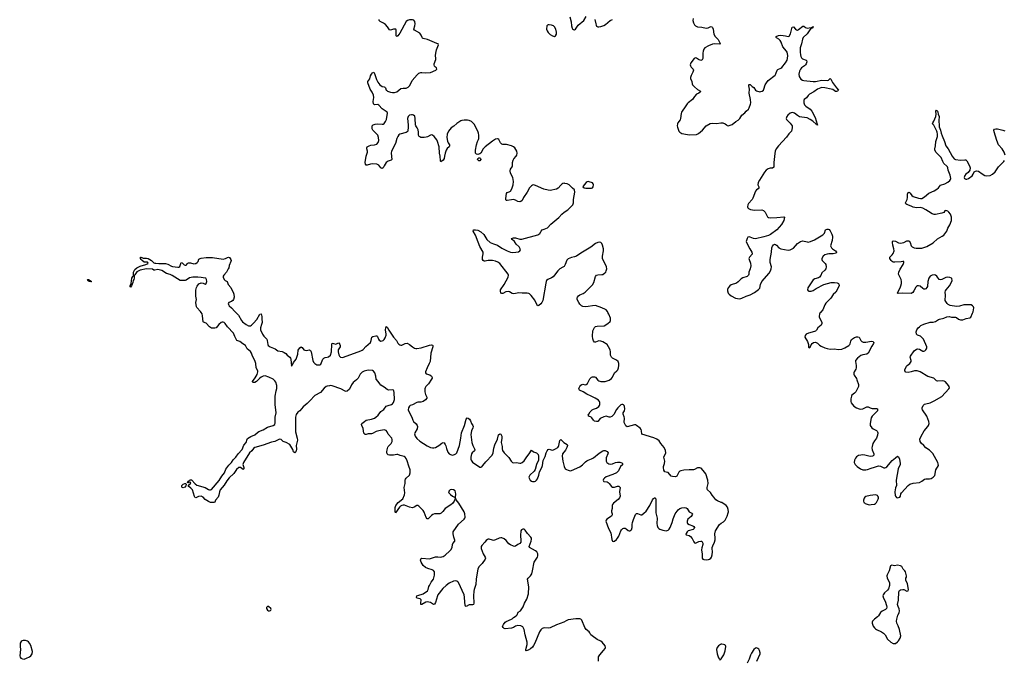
# Model space of a CAD drawing. Header units: inches. Extents: x 1682510 to 1839368, y 640758 to 791543.
# Tile 156 of 186: x 1796662 to 1815381, y 703386 to 715568. Entities that reach past the tile are written whole.
import ezdxf

# ---------------------------------------------------------------- set-up
doc = ezdxf.new("R2010")
doc.units = ezdxf.units.IN
doc.header["$MEASUREMENT"] = 0
for name, color, linetype in [('B7790', 7, 'Continuous'), ('B7791', 7, 'Continuous'), ('B8700', 7, 'Continuous'), ('B8701', 7, 'Continuous'), ('B8710', 7, 'Continuous'), ('B8711', 7, 'Continuous')]:
    doc.layers.add(name, color=color, linetype=linetype)

msp = doc.modelspace()

# ---------------------------------------------------------------- linework, layer by layer
at = {"layer": 'B7790', "color": 6, "elevation": 500}
msp.add_lwpolyline([(1800000, 706480), (1799990, 706488), (1799983, 706503), (1799947, 706627), (1799918, 706658), (1799878, 706690), (1799868, 706710), (1799876, 706724), (1799908, 706750), (1799915, 706770), (1799886, 706774), (1799870, 706764), (1799849, 706770), (1799866, 706774), (1799868, 706790), (1799881, 706799), (1799890, 706812), (1799910, 706820), (1799930, 706816), (1800000, 706745)], dxfattribs=at)
at = {"layer": 'B7790', "color": 6}
for points, elevation in [([(1799770, 706664), (1799753, 706673), (1799745, 706685), (1799747, 706710), (1799770, 706734), (1799804, 706750), (1799822, 706750), (1799827, 706730), (1799818, 706702), (1799799, 706681)], 500), ([(1796730, 703764), (1796706, 703754), (1796690, 703741), (1796674, 703710), (1796672, 703650), (1796677, 703590), (1796662, 703470), (1796668, 703448), (1796683, 703430), (1796715, 703415), (1796750, 703410), (1796790, 703429), (1796850, 703450), (1796875, 703470), (1796898, 703510), (1796907, 703553), (1796873, 703670), (1796850, 703713), (1796830, 703736), (1796810, 703750), (1796770, 703762)], 600)]:
    msp.add_lwpolyline(points, close=True, dxfattribs=dict(at, elevation=elevation))
at = {"layer": 'B7791', "color": 6, "elevation": 500}
msp.add_lwpolyline([(1800000, 710673), (1799952, 710672), (1799890, 710659), (1799830, 710613), (1799810, 710607), (1799730, 710606), (1799710, 710610), (1799562, 710702), (1799521, 710721), (1799450, 710742), (1799362, 710802), (1799290, 710816), (1799230, 710803), (1799210, 710807), (1799186, 710826), (1799070, 710833), (1798950, 710804), (1798912, 710788), (1798889, 710771), (1798850, 710716), (1798836, 710704), (1798836, 710650), (1798830, 710627), (1798820, 710610), (1798813, 710570), (1798798, 710542), (1798790, 710507), (1798770, 710485), (1798764, 710490), (1798763, 710510), (1798779, 710550), (1798795, 710650), (1798810, 710684), (1798824, 710696), (1798826, 710770), (1798850, 710815), (1798886, 710850), (1798950, 710884), (1799063, 710910), (1799102, 710930), (1799098, 710950), (1799090, 710957), (1799030, 710960), (1798988, 710988), (1798969, 711010), (1798960, 711030), (1798959, 711050), (1798966, 711054), (1798983, 711043), (1799010, 711034), (1799030, 711031), (1799070, 711036), (1799103, 711030), (1799166, 710990), (1799210, 710942), (1799230, 710938), (1799250, 710941), (1799310, 710935), (1799431, 710931), (1799478, 710918), (1799550, 710879), (1799570, 710873), (1799670, 710860), (1799690, 710860), (1799706, 710874), (1799730, 710951), (1799750, 710945), (1799790, 710906), (1799810, 710898), (1799830, 710898), (1799842, 710910), (1799849, 710930), (1799870, 710943), (1799910, 710942), (1799970, 710928), (1800000, 710930)], dxfattribs=at)
msp.add_lwpolyline([(1798015, 710585), (1797985, 710590), (1797957, 710610), (1797957, 710617), (1797948, 710630), (1797972, 710630), (1798002, 710610), (1798003, 710603), (1798015, 710595), (1798030, 710589)], close=True, dxfattribs=at)
at = {"layer": 'B8700', "color": 6, "elevation": 500}
for points in [[(1800000, 706745), (1800030, 706715), (1800185, 706670), (1800250, 706633), (1800270, 706627), (1800290, 706628), (1800310, 706637), (1800457, 706803), (1800505, 706890), (1800553, 706950), (1800578, 707022), (1800641, 707099), (1800690, 707148), (1800723, 707197), (1800772, 707250), (1800816, 707310), (1800890, 707398), (1800923, 707477), (1800965, 707530), (1800986, 707590), (1800995, 707605), (1801056, 707644), (1801130, 707672), (1801182, 707718), (1801210, 707737), (1801290, 707767), (1801370, 707817), (1801482, 707850), (1801510, 707870), (1801517, 707903), (1801517, 708010), (1801537, 708090), (1801518, 708250), (1801518, 708410), (1801536, 708510), (1801553, 708553), (1801553, 708610), (1801530, 708676), (1801510, 708703), (1801481, 708730), (1801400, 708770), (1801330, 708794), (1801290, 708791), (1801250, 708770), (1801227, 708753), (1801165, 708690), (1801131, 708670), (1801093, 708670), (1801091, 708690), (1801140, 708760), (1801176, 708824), (1801190, 708870), (1801188, 708890), (1801160, 708950), (1801150, 709030), (1801133, 709090), (1801090, 709170), (1801068, 709230), (1801050, 709261), (1800987, 709307), (1800954, 709374), (1800904, 709404), (1800850, 709446), (1800787, 709467), (1800750, 709543), (1800727, 709610), (1800615, 709730), (1800571, 709790), (1800549, 709809), (1800530, 709819), (1800510, 709819), (1800490, 709809), (1800449, 709771), (1800398, 709710), (1800370, 709701), (1800350, 709701), (1800310, 709705), (1800290, 709713), (1800269, 709730), (1800210, 709798), (1800155, 709815), (1800150, 709821), (1800139, 709939), (1800130, 709973), (1800115, 710000)], [(1800768, 710000), (1800821, 709950), (1800879, 709850), (1800901, 709821), (1800970, 709769), (1801010, 709749), (1801050, 709749), (1801070, 709759), (1801110, 709795), (1801168, 709870), (1801230, 709966), (1801250, 709976), (1801265, 709925), (1801263, 709877), (1801271, 709810), (1801262, 709770), (1801239, 709710), (1801240, 709670), (1801277, 709590), (1801306, 709550), (1801361, 709490), (1801369, 709469), (1801379, 709390), (1801388, 709370), (1801425, 709345), (1801516, 709310), (1801570, 709272), (1801650, 709256), (1801690, 709240), (1801721, 709221), (1801750, 709188), (1801795, 709150), (1801809, 709130), (1801816, 709110), (1801830, 708982), (1801850, 709005), (1801870, 709051), (1801920, 709110), (1801948, 709210), (1801958, 709282), (1801990, 709330), (1802010, 709348), (1802030, 709335), (1802066, 709290), (1802082, 709282), (1802110, 709276), (1802170, 709290), (1802190, 709279), (1802204, 709250), (1802233, 709090), (1802250, 709055), (1802270, 709030), (1802310, 709007), (1802370, 709004), (1802390, 709019), (1802427, 709110), (1802446, 709134), (1802470, 709144), (1802510, 709150), (1802530, 709160), (1802570, 709192), (1802587, 709250), (1802595, 709390), (1802605, 709415), (1802628, 709412), (1802670, 709395), (1802710, 709419), (1802730, 709422), (1802750, 709390), (1802757, 709370), (1802757, 709350), (1802718, 709290), (1802717, 709250), (1802730, 709196), (1802739, 709170), (1802760, 709150), (1802790, 709143), (1802821, 709150), (1803149, 709270), (1803170, 709283), (1803190, 709298), (1803244, 709356), (1803330, 709430), (1803347, 709470), (1803357, 709530), (1803375, 709545), (1803430, 709559), (1803450, 709557), (1803463, 709543), (1803481, 709490), (1803494, 709474), (1803530, 709458), (1803550, 709459), (1803570, 709467), (1803590, 709487), (1803610, 709520), (1803628, 709570), (1803631, 709591), (1803617, 709670), (1803621, 709710), (1803630, 709736), (1803650, 709722), (1803682, 709662), (1803770, 709533), (1803824, 709470), (1803850, 709420), (1803870, 709398), (1803890, 709386), (1803910, 709379), (1803930, 709382), (1803990, 709412), (1804030, 709414), (1804070, 709392), (1804127, 709347), (1804170, 709322), (1804190, 709315), (1804210, 709314), (1804294, 709330), (1804450, 709380), (1804490, 709384), (1804510, 709380), (1804518, 709370), (1804518, 709350), (1804480, 709230), (1804467, 709070), (1804444, 709030), (1804408, 708950), (1804377, 708870), (1804379, 708850), (1804390, 708833), (1804457, 708817), (1804490, 708790), (1804502, 708762), (1804502, 708750), (1804492, 708730), (1804435, 708645), (1804383, 708590), (1804369, 708570), (1804363, 708550), (1804365, 708490), (1804379, 708439), (1804400, 708390), (1804400, 708370), (1804379, 708341), (1804330, 708307), (1804290, 708293), (1804230, 708292), (1804210, 708286), (1804130, 708243), (1804086, 708230), (1804070, 708219), (1804052, 708190), (1804049, 708150), (1804054, 708130), (1804116, 708010), (1804133, 707950), (1804146, 707930), (1804200, 707880), (1804218, 707850), (1804223, 707830), (1804218, 707790), (1804175, 707710), (1804170, 707690), (1804178, 707650), (1804210, 707604), (1804270, 707555), (1804410, 707464), (1804470, 707436), (1804510, 707428), (1804533, 707427), (1804565, 707435), (1804630, 707469), (1804690, 707515), (1804710, 707525), (1804730, 707519), (1804750, 707493), (1804764, 707464), (1804776, 707416), (1804804, 707344), (1804829, 707310), (1804850, 707297), (1804870, 707291), (1804890, 707290), (1804930, 707299), (1804951, 707310), (1804970, 707334), (1805023, 707470), (1805050, 707610), (1805060, 707710), (1805117, 707850), (1805150, 707975), (1805170, 707995), (1805190, 707989), (1805211, 707971), (1805230, 707943), (1805253, 707890), (1805279, 707850), (1805283, 707830), (1805278, 707810), (1805249, 707750), (1805238, 707682), (1805259, 707530), (1805277, 707470), (1805309, 707410), (1805314, 707390), (1805307, 707370), (1805267, 707330), (1805254, 707310), (1805236, 707250), (1805239, 707210), (1805245, 707190), (1805256, 707170), (1805273, 707153), (1805410, 707061), (1805430, 707059), (1805450, 707068), (1805470, 707088), (1805522, 707158), (1805645, 707290), (1805661, 707330), (1805678, 707422), (1805697, 707483), (1805746, 707590), (1805767, 707673), (1805792, 707692), (1805810, 707685), (1805826, 707646), (1805826, 707610), (1805813, 707530), (1805835, 707450), (1805833, 707410), (1805839, 707379), (1805870, 707332), (1805961, 707241), (1806004, 707170), (1806029, 707149), (1806050, 707142), (1806110, 707146), (1806170, 707137), (1806190, 707137), (1806214, 707146), (1806250, 707181), (1806302, 707258), (1806349, 707310), (1806390, 707380), (1806433, 707353), (1806484, 707330), (1806517, 707297), (1806527, 707270), (1806527, 707193), (1806488, 707110), (1806464, 707016), (1806440, 706980), (1806363, 706910), (1806342, 706870), (1806345, 706850), (1806368, 706810), (1806390, 706791), (1806410, 706784), (1806450, 706786), (1806470, 706794), (1806490, 706810), (1806504, 706836), (1806532, 706910), (1806547, 706973), (1806591, 707050), (1806602, 707090), (1806616, 707184), (1806650, 707264), (1806670, 707330), (1806689, 707371), (1806710, 707396), (1806730, 707401), (1806785, 707385), (1806810, 707387), (1806850, 707406), (1806890, 707433), (1806905, 707450), (1806912, 707468), (1806930, 707564), (1806950, 707586), (1807006, 707530), (1807072, 707490), (1807075, 707470), (1807061, 707430), (1807038, 707382), (1806983, 707310), (1806977, 707270), (1806985, 707170), (1807010, 707070), (1807035, 707030), (1807055, 707015), (1807090, 706999), (1807130, 706992), (1807150, 706994), (1807310, 707066), (1807362, 707102), (1807418, 707162), (1807441, 707179), (1807470, 707195), (1807530, 707216), (1807570, 707237), (1807676, 707324), (1807750, 707368), (1807770, 707376), (1807790, 707376), (1807830, 707357), (1807847, 707330), (1807846, 707310), (1807814, 707234), (1807809, 707190), (1807813, 707170), (1807827, 707147), (1807863, 707123), (1807890, 707117), (1807930, 707124), (1807990, 707149), (1808030, 707154), (1808070, 707153), (1808090, 707149), (1808110, 707139), (1808120, 707130), (1808124, 707110), (1808119, 707101), (1808082, 707070), (1808047, 706990), (1808010, 706951), (1807941, 706919), (1807810, 706875), (1807779, 706850), (1807764, 706830), (1807756, 706810), (1807763, 706790), (1807767, 706787), (1807830, 706778), (1807850, 706769), (1807871, 706751), (1807910, 706694), (1807930, 706681), (1807970, 706679), (1808030, 706696), (1808050, 706696), (1808067, 706687), (1808077, 706670), (1808064, 706590), (1808075, 706510), (1808067, 706473), (1808038, 706442), (1807950, 706376), (1807930, 706350), (1807925, 706330), (1807926, 706270), (1807915, 706230), (1807915, 706210), (1807926, 706170), (1807924, 706150), (1807910, 706130), (1807826, 706070), (1807812, 706050), (1807807, 706030), (1807857, 705890), (1807900, 705810), (1807921, 705681), (1807932, 705650), (1807950, 705645), (1807970, 705651), (1808010, 705683), (1808030, 705708), (1808050, 705748), (1808090, 705850), (1808104, 705870), (1808130, 705891), (1808150, 705899), (1808170, 705898), (1808190, 705889), (1808230, 705856), (1808250, 705846), (1808270, 705849), (1808281, 705859), (1808291, 705870), (1808309, 705910), (1808308, 705970), (1808314, 706010), (1808330, 706062), (1808370, 706158), (1808390, 706178), (1808410, 706178), (1808470, 706152), (1808490, 706154), (1808530, 706182), (1808570, 706221), (1808641, 706330), (1808690, 706441), (1808710, 706464), (1808730, 706477), (1808736, 706476), (1808750, 706470), (1808756, 706436), (1808758, 706310), (1808753, 706193), (1808779, 706090), (1808775, 705990), (1808779, 705950), (1808795, 705910), (1808810, 705892), (1808830, 705879), (1808890, 705859), (1808950, 705850), (1808990, 705863), (1809010, 705880), (1809029, 705910), (1809066, 706010), (1809083, 706077), (1809121, 706170), (1809182, 706250), (1809210, 706275), (1809250, 706287), (1809310, 706291), (1809330, 706288), (1809353, 706273), (1809390, 706212), (1809443, 706183), (1809452, 706170), (1809449, 706150), (1809430, 706124), (1809366, 706070), (1809350, 706030), (1809350, 706010), (1809360, 705990), (1809387, 705970), (1809461, 705941), (1809478, 705930), (1809491, 705909), (1809484, 705890), (1809464, 705876), (1809370, 705850), (1809349, 705831), (1809330, 705799), (1809326, 705790), (1809330, 705771), (1809390, 705759), (1809418, 705738), (1809444, 705704), (1809477, 705637), (1809490, 705619), (1809510, 705615), (1809575, 705645), (1809610, 705654), (1809629, 705649), (1809639, 705639), (1809652, 705612), (1809652, 705590), (1809630, 705527), (1809624, 705490), (1809638, 705402), (1809635, 705330), (1809652, 705312), (1809670, 705305), (1809710, 705300), (1809756, 705304), (1809775, 705310), (1809801, 705330), (1809814, 705350), (1809827, 705393), (1809832, 705448), (1809824, 705510), (1809825, 705530), (1809837, 705563), (1809869, 705630), (1809881, 705679), (1809885, 705710), (1809877, 705790), (1809891, 705849), (1809964, 705970), (1810000, 705992)], [(1810000, 706390), (1809930, 706418), (1809898, 706438), (1809861, 706490), (1809827, 706527), (1809796, 706576), (1809739, 706630), (1809730, 706650), (1809731, 706670), (1809753, 706750), (1809745, 706810), (1809704, 706930), (1809658, 706998), (1809617, 707037), (1809590, 707046), (1809570, 707048), (1809550, 707044), (1809490, 707014), (1809470, 707009), (1809390, 707008), (1809290, 707000), (1809230, 706990), (1809210, 706982), (1809190, 706966), (1809155, 706890), (1809130, 706877), (1809070, 706882), (1809050, 706888), (1808990, 706956), (1808950, 706963), (1808930, 706972), (1808910, 707005), (1808901, 707050), (1808902, 707070), (1808920, 707130), (1808925, 707170), (1808906, 707250), (1808913, 707270), (1808938, 707310), (1808943, 707330), (1808937, 707377), (1808915, 707430), (1808850, 707510), (1808818, 707558), (1808773, 707593), (1808718, 707618), (1808490, 707686), (1808485, 707750), (1808476, 707776), (1808458, 707798), (1808390, 707850), (1808370, 707861), (1808350, 707864), (1808210, 707829), (1808184, 707844), (1808153, 707910), (1808151, 707930), (1808160, 707970), (1808158, 707990), (1808154, 708014), (1808135, 708070), (1808136, 708090), (1808159, 708130), (1808166, 708170), (1808161, 708210), (1808153, 708233), (1808142, 708242), (1808130, 708250), (1808110, 708251), (1808090, 708244), (1808070, 708228), (1808034, 708190), (1808010, 708156), (1807959, 708061), (1807917, 708023), (1807890, 708011), (1807870, 708010), (1807810, 708027), (1807770, 708019), (1807698, 707982), (1807650, 707930), (1807630, 707925), (1807590, 707936), (1807572, 707952), (1807540, 708000), (1807528, 708010), (1807485, 708030), (1807471, 708050), (1807479, 708070), (1807506, 708110), (1807544, 708150), (1807570, 708163), (1807630, 708181), (1807670, 708210), (1807684, 708230), (1807692, 708250), (1807693, 708290), (1807684, 708310), (1807664, 708330), (1807600, 708370), (1807526, 708410), (1807446, 708446), (1807374, 708494), (1807306, 708526), (1807293, 708550), (1807297, 708570), (1807308, 708592), (1807330, 708619), (1807350, 708632), (1807370, 708636), (1807410, 708625), (1807431, 708630), (1807454, 708650), (1807500, 708740), (1807530, 708772), (1807550, 708780), (1807590, 708779), (1807610, 708772), (1807654, 708714), (1807670, 708703), (1807710, 708690), (1807750, 708688), (1807790, 708691), (1807830, 708699), (1807870, 708713), (1807910, 708746), (1807929, 708770), (1807967, 708853), (1808014, 708890), (1808031, 708910), (1808046, 708950), (1808053, 708990), (1808053, 709033), (1808039, 709070), (1808010, 709096), (1807930, 709130), (1807910, 709150), (1807897, 709190), (1807893, 709250), (1807885, 709290), (1807859, 709350), (1807831, 709390), (1807750, 709442), (1807710, 709457), (1807670, 709459), (1807610, 709438), (1807590, 709439), (1807570, 709460), (1807557, 709497), (1807552, 709550), (1807561, 709650), (1807570, 709680), (1807590, 709712), (1807610, 709731), (1807639, 709741), (1807772, 709748), (1807841, 709790), (1807890, 709830), (1807897, 709850), (1807892, 709890), (1807863, 709970), (1807846, 710000)], [(1807666, 703370), (1807668, 703450), (1807690, 703490), (1807762, 703570), (1807792, 703610), (1807798, 703630), (1807790, 703659), (1807733, 703730), (1807710, 703750), (1807642, 703782), (1807543, 703850), (1807523, 703870), (1807503, 703910), (1807490, 703926), (1807429, 703969), (1807407, 704007), (1807351, 704150), (1807330, 704168), (1807310, 704175), (1807233, 704173), (1807087, 704153), (1807050, 704139), (1807009, 704111), (1806870, 704062), (1806750, 704005), (1806710, 704000), (1806630, 704004), (1806595, 703990), (1806570, 703965), (1806547, 703930), (1806457, 703710), (1806433, 703667), (1806410, 703639), (1806370, 703605), (1806330, 703578), (1806290, 703566), (1806285, 703570), (1806282, 703590), (1806307, 703690), (1806309, 703730), (1806269, 703870), (1806250, 703975), (1806236, 704010), (1806225, 704025), (1806190, 704043), (1806130, 704048), (1806090, 704037), (1806050, 704010), (1806010, 703998), (1805890, 703985), (1805870, 703993), (1805851, 704010), (1805843, 704030), (1805862, 704070), (1805891, 704110), (1805910, 704125), (1805957, 704143), (1806022, 704178), (1806050, 704201), (1806100, 704230), (1806118, 704250), (1806141, 704299), (1806183, 704330), (1806235, 704405), (1806260, 704470), (1806302, 704550), (1806333, 704650), (1806343, 704783), (1806319, 704930), (1806326, 704950), (1806374, 704990), (1806398, 705030), (1806413, 705087), (1806442, 705250), (1806504, 705350), (1806512, 705372), (1806513, 705410), (1806491, 705450), (1806465, 705470), (1806354, 705534), (1806346, 705550), (1806387, 705650), (1806392, 705690), (1806390, 705710), (1806381, 705730), (1806315, 705795), (1806270, 705861), (1806250, 705877), (1806230, 705882), (1806203, 705870), (1806190, 705850), (1806187, 705833), (1806181, 705770), (1806192, 705650), (1806188, 705630), (1806171, 705609), (1806130, 705586), (1806090, 705554), (1806070, 705550), (1806050, 705555), (1805990, 705583), (1805963, 705603), (1805910, 705662), (1805870, 705695), (1805830, 705715), (1805810, 705717), (1805775, 705710), (1805705, 705675), (1805670, 705667), (1805649, 705669), (1805590, 705689), (1805570, 705691), (1805554, 705686), (1805530, 705664), (1805507, 705633), (1805450, 705572), (1805438, 705550), (1805433, 705530), (1805434, 705510), (1805472, 705412), (1805511, 705350), (1805516, 705330), (1805510, 705310), (1805456, 705230), (1805394, 705170), (1805373, 705127), (1805338, 704930), (1805334, 704830), (1805301, 704730), (1805296, 704704), (1805291, 704610), (1805296, 704470), (1805288, 704450), (1805270, 704440), (1805210, 704440), (1805150, 704407), (1805137, 704417), (1805130, 704435), (1805122, 704490), (1805121, 704590), (1805113, 704630), (1805003, 704863), (1804990, 704881), (1804974, 704894), (1804950, 704900), (1804910, 704890), (1804825, 704855), (1804770, 704811), (1804708, 704752), (1804614, 704630), (1804604, 704610), (1804570, 704485), (1804550, 704455), (1804530, 704450), (1804470, 704487), (1804410, 704496), (1804385, 704490), (1804310, 704450), (1804290, 704450), (1804286, 704470), (1804294, 704534), (1804273, 704553), (1804213, 704570), (1804203, 704590), (1804214, 704610), (1804230, 704621), (1804331, 704649), (1804416, 704710), (1804426, 704730), (1804440, 704790), (1804450, 704810), (1804484, 704870), (1804529, 704930), (1804548, 705008), (1804551, 705050), (1804548, 705070), (1804532, 705092), (1804506, 705106), (1804423, 705130), (1804378, 705150), (1804330, 705190), (1804296, 705250), (1804285, 705290), (1804287, 705313), (1804310, 705328), (1804450, 705317), (1804490, 705326), (1804570, 705352), (1804610, 705355), (1804670, 705348), (1804690, 705351), (1804710, 705358), (1804750, 705384), (1804842, 705470), (1804860, 705490), (1804881, 705530), (1804889, 705590), (1804898, 705610), (1804932, 705650), (1804935, 705670), (1804914, 705730), (1804902, 705790), (1804903, 705830), (1805005, 705975), (1805113, 706070), (1805125, 706090), (1805130, 706110), (1805127, 706170), (1805112, 706210), (1805010, 706374), (1804961, 706441), (1804950, 706468), (1804921, 706410), (1804892, 706370), (1804858, 706342), (1804750, 706270), (1804707, 706213), (1804676, 706184), (1804650, 706174), (1804550, 706172), (1804519, 706161), (1804490, 706141), (1804430, 706074), (1804410, 706076), (1804390, 706099), (1804350, 706202), (1804330, 706237), (1804310, 706260), (1804250, 706317), (1804230, 706328), (1804210, 706332), (1804164, 706296), (1804130, 706288), (1804070, 706301), (1803977, 706337), (1803950, 706338), (1803928, 706332), (1803902, 706318), (1803881, 706299), (1803809, 706190), (1803802, 706222), (1803801, 706290), (1803815, 706330), (1803857, 706390), (1803943, 706457), (1803979, 706530), (1803987, 706570), (1803973, 706670), (1803991, 706750), (1803992, 706810), (1803997, 706830), (1804010, 706850), (1804071, 706910), (1804086, 706954), (1804088, 707010), (1804061, 707081), (1804030, 707181), (1804010, 707223), (1803990, 707251), (1803970, 707263), (1803898, 707278), (1803850, 707298), (1803830, 707299), (1803770, 707288), (1803690, 707289), (1803670, 707292), (1803646, 707310), (1803639, 707330), (1803639, 707350), (1803651, 707390), (1803659, 707441), (1803666, 707454), (1803727, 707510), (1803743, 707550), (1803744, 707584), (1803736, 707610), (1803667, 707687), (1803648, 707730), (1803630, 707756), (1803590, 707768), (1803488, 707752), (1803442, 707738), (1803370, 707697), (1803350, 707692), (1803290, 707696), (1803250, 707683), (1803230, 707683), (1803218, 707690), (1803207, 707707), (1803192, 707792), (1803165, 707850), (1803161, 707870), (1803167, 707890), (1803215, 707930), (1803251, 707950), (1803350, 707974), (1803407, 707993), (1803432, 708008), (1803479, 708050), (1803530, 708115), (1803582, 708158), (1803630, 708217), (1803666, 708234), (1803729, 708251), (1803750, 708266), (1803770, 708290), (1803786, 708346), (1803782, 708482), (1803778, 708510), (1803770, 708523), (1803750, 708530), (1803674, 708526), (1803650, 708533), (1803590, 708583), (1803530, 708616), (1803506, 708646), (1803479, 708690), (1803436, 708730), (1803432, 708790), (1803415, 708850), (1803390, 708887), (1803370, 708899), (1803286, 708906), (1803210, 708887), (1803170, 708867), (1803135, 708830), (1803097, 708750), (1803063, 708717), (1803003, 708670), (1802973, 708627), (1802930, 708545), (1802890, 708506), (1802870, 708501), (1802850, 708505), (1802770, 708550), (1802604, 708604), (1802570, 708610), (1802550, 708608), (1802510, 708600), (1802490, 708590), (1802450, 708563), (1802378, 708482), (1802270, 708423), (1802181, 708319), (1802130, 708270), (1802050, 708205), (1801990, 708128), (1801950, 708102), (1801921, 708059), (1801905, 708010), (1801907, 707730), (1801939, 707610), (1801943, 707570), (1801921, 707470), (1801922, 707402), (1801917, 707370), (1801910, 707348), (1801890, 707334), (1801870, 707349), (1801855, 707395), (1801796, 707490), (1801730, 707531), (1801670, 707550), (1801630, 707586), (1801610, 707590), (1801590, 707586), (1801512, 707548), (1801446, 707534), (1801290, 707477), (1801135, 707430), (1801110, 707416), (1801073, 707367), (1801030, 707329), (1800916, 707150), (1800906, 707110), (1800924, 707050), (1800924, 707030), (1800918, 707022), (1800910, 707015), (1800859, 707050), (1800850, 707053), (1800830, 707051), (1800785, 707015), (1800730, 706940), (1800644, 706856), (1800600, 706800), (1800550, 706718), (1800475, 706625), (1800461, 706590), (1800451, 706529), (1800435, 706490), (1800386, 706434), (1800370, 706395), (1800354, 706386), (1800290, 706388), (1800250, 706407), (1800190, 706446), (1800148, 706488), (1800110, 706508), (1800059, 706501), (1800010, 706475), (1800000, 706480), (1800000, 706480)], [(1810000, 703694), (1809983, 703690), (1809950, 703661), (1809923, 703630), (1809914, 703610), (1809912, 703590), (1809921, 703510), (1809950, 703431), (1809966, 703410), (1809970, 703394), (1809990, 703402), (1810000, 703417)]]:
    msp.add_lwpolyline(points, dxfattribs=at)
at = {"layer": 'B8700', "color": 6}
for points, elevation in [([(1804875, 706635), (1804849, 706630), (1804825, 706610), (1804817, 706590), (1804822, 706570), (1804850, 706541), (1804890, 706510), (1804926, 706490), (1804930, 706482), (1804938, 706482), (1804949, 706491), (1804953, 706547), (1804950, 706582), (1804939, 706610), (1804910, 706631)], 500), ([(1801390, 704409), (1801370, 704409), (1801351, 704390), (1801351, 704370), (1801370, 704338), (1801390, 704326), (1801410, 704325), (1801430, 704331), (1801439, 704341), (1801444, 704350), (1801439, 704370)], 600)]:
    msp.add_lwpolyline(points, close=True, dxfattribs=dict(at, elevation=elevation))
at = {"layer": 'B8701', "color": 6, "elevation": 500}
for points in [[(1807123, 715623), (1807148, 715530), (1807155, 715450), (1807164, 715410), (1807170, 715396), (1807190, 715379), (1807210, 715374), (1807230, 715387), (1807277, 715463), (1807390, 715550), (1807433, 715627)], [(1807846, 710000), (1807837, 710017), (1807812, 710050), (1807798, 710058), (1807730, 710089), (1807610, 710131), (1807550, 710130), (1807470, 710113), (1807410, 710107), (1807370, 710112), (1807341, 710130), (1807310, 710161), (1807291, 710190), (1807262, 710250), (1807260, 710270), (1807265, 710290), (1807284, 710316), (1807310, 710335), (1807376, 710364), (1807415, 710390), (1807550, 710524), (1807575, 710570), (1807610, 710682), (1807630, 710709), (1807650, 710717), (1807730, 710721), (1807750, 710726), (1807788, 710752), (1807804, 710770), (1807814, 710790), (1807823, 710830), (1807817, 710870), (1807743, 711030), (1807739, 711070), (1807758, 711170), (1807760, 711210), (1807743, 711283), (1807730, 711310), (1807713, 711330), (1807690, 711340), (1807650, 711332), (1807610, 711310), (1807518, 711242), (1807332, 711128), (1807250, 711071), (1807210, 711056), (1807153, 711047), (1807090, 711021), (1807065, 710995), (1807034, 710910), (1807010, 710876), (1806990, 710861), (1806930, 710830), (1806890, 710790), (1806831, 710709), (1806802, 710678), (1806770, 710658), (1806702, 710630), (1806679, 710610), (1806669, 710590), (1806662, 710559), (1806610, 710230), (1806590, 710190), (1806570, 710162), (1806530, 710132), (1806510, 710129), (1806491, 710151), (1806454, 710234), (1806386, 710326), (1806356, 710356), (1806343, 710363), (1806310, 710369), (1806215, 710365), (1806150, 710374), (1806090, 710359), (1806050, 710354), (1806022, 710362), (1805976, 710396), (1805950, 710402), (1805907, 710393), (1805850, 710363), (1805830, 710360), (1805810, 710370), (1805800, 710410), (1805802, 710430), (1805870, 710530), (1805950, 710670), (1805956, 710710), (1805949, 710730), (1805791, 710930), (1805750, 710959), (1805710, 710978), (1805649, 710991), (1805569, 710991), (1805535, 710985), (1805510, 710974), (1805490, 710976), (1805472, 710990), (1805460, 711010), (1805460, 711050), (1805476, 711116), (1805473, 711150), (1805410, 711254), (1805380, 711340), (1805328, 711468), (1805284, 711550), (1805288, 711570), (1805330, 711571), (1805370, 711564), (1805430, 711534), (1805483, 711483), (1805544, 711390), (1805609, 711330), (1805670, 711303), (1805743, 711283), (1805830, 711221), (1805930, 711170), (1805990, 711148), (1806030, 711144), (1806095, 711145), (1806143, 711157), (1806170, 711170), (1806181, 711190), (1806179, 711210), (1806155, 711250), (1806100, 711300), (1806066, 711350), (1806023, 711390), (1806015, 711410), (1806050, 711418), (1806090, 711417), (1806170, 711397), (1806210, 711394), (1806510, 711477), (1806533, 711487), (1806550, 711502), (1806578, 711550), (1806596, 711570), (1806630, 711588), (1806694, 711610), (1806761, 711679), (1806910, 711808), (1806970, 711873), (1807012, 711908), (1807083, 711950), (1807180, 712050), (1807193, 712087), (1807190, 712150), (1807217, 712290), (1807211, 712331), (1807170, 712362), (1807108, 712428), (1807070, 712445), (1807025, 712455), (1807010, 712457), (1806990, 712452), (1806970, 712440), (1806950, 712424), (1806896, 712364), (1806870, 712345), (1806750, 712322), (1806710, 712324), (1806626, 712346), (1806470, 712417), (1806430, 712425), (1806410, 712422), (1806389, 712411), (1806354, 712370), (1806310, 712290), (1806242, 712190), (1806215, 712130), (1806190, 712111), (1806170, 712106), (1806131, 712111), (1806090, 712135), (1806050, 712148), (1806010, 712145), (1805930, 712127), (1805908, 712128), (1805902, 712142), (1805901, 712170), (1805915, 712265), (1805930, 712280), (1805970, 712292), (1805995, 712310), (1806019, 712350), (1806043, 712430), (1806047, 712490), (1806036, 712570), (1805992, 712650), (1805984, 712696), (1805993, 712727), (1806022, 712770), (1806030, 712790), (1806030, 712850), (1806043, 712897), (1806057, 712923), (1806101, 712970), (1806113, 712990), (1806118, 713030), (1806115, 713070), (1806075, 713130), (1806050, 713151), (1806010, 713172), (1805918, 713198), (1805850, 713195), (1805830, 713200), (1805805, 713225), (1805768, 713288), (1805750, 713305), (1805744, 713304), (1805710, 713295), (1805650, 713260), (1805510, 713153), (1805471, 713110), (1805428, 713030), (1805410, 713015), (1805370, 713004), (1805344, 713010), (1805327, 713030), (1805327, 713090), (1805345, 713190), (1805363, 713250), (1805384, 713290), (1805389, 713310), (1805392, 713370), (1805385, 713410), (1805370, 713450), (1805302, 713581), (1805250, 713631), (1805210, 713650), (1805177, 713657), (1805110, 713659), (1805070, 713652), (1805050, 713643), (1804970, 713592), (1804916, 713544), (1804865, 713515), (1804812, 713448), (1804789, 713391), (1804784, 713330), (1804796, 713256), (1804807, 713227), (1804830, 713190), (1804834, 713170), (1804827, 713150), (1804790, 713122), (1804770, 713088), (1804748, 713030), (1804741, 712970), (1804730, 712927), (1804710, 712896), (1804670, 712864), (1804663, 712883), (1804657, 712970), (1804641, 713030), (1804635, 713150), (1804606, 713250), (1804590, 713284), (1804544, 713350), (1804510, 713374), (1804490, 713379), (1804470, 713375), (1804417, 713343), (1804387, 713333), (1804350, 713329), (1804291, 713331), (1804270, 713338), (1804254, 713350), (1804244, 713370), (1804245, 713430), (1804237, 713477), (1804221, 713510), (1804191, 713550), (1804184, 713570), (1804183, 713690), (1804171, 713731), (1804151, 713751), (1804130, 713759), (1804110, 713761), (1804070, 713754), (1804045, 713730), (1804034, 713690), (1804049, 713569), (1804049, 713530), (1804039, 713450), (1804027, 713433), (1804010, 713424), (1803889, 713391), (1803870, 713376), (1803850, 713347), (1803832, 713308), (1803804, 713216), (1803728, 713070), (1803723, 713030), (1803736, 712910), (1803726, 712894), (1803665, 712875), (1803630, 712851), (1803590, 712790), (1803572, 712750), (1803550, 712738), (1803530, 712750), (1803490, 712800), (1803450, 712820), (1803368, 712828), (1803330, 712821), (1803270, 712799), (1803250, 712801), (1803239, 712819), (1803232, 712850), (1803250, 712970), (1803276, 713050), (1803275, 713070), (1803263, 713110), (1803264, 713130), (1803271, 713149), (1803305, 713170), (1803338, 713182), (1803410, 713189), (1803450, 713202), (1803478, 713230), (1803491, 713269), (1803485, 713330), (1803472, 713370), (1803375, 713470), (1803363, 713490), (1803360, 713530), (1803366, 713550), (1803384, 713570), (1803418, 713582), (1803470, 713586), (1803550, 713580), (1803570, 713582), (1803590, 713594), (1803618, 713630), (1803636, 713670), (1803657, 713790), (1803650, 713811), (1803556, 713876), (1803490, 713946), (1803470, 713956), (1803410, 713952), (1803388, 713970), (1803383, 714010), (1803394, 714090), (1803389, 714130), (1803366, 714190), (1803328, 714250), (1803278, 714370), (1803281, 714390), (1803316, 714444), (1803330, 714500), (1803350, 714530), (1803370, 714555), (1803392, 714572), (1803410, 714546), (1803443, 714430), (1803470, 714380), (1803510, 714331), (1803550, 714298), (1803590, 714292), (1803606, 714286), (1803616, 714270), (1803629, 714229), (1803640, 714220), (1803654, 714210), (1803710, 714191), (1803750, 714183), (1803790, 714181), (1803830, 714198), (1803910, 714260), (1803950, 714269), (1804010, 714264), (1804050, 714283), (1804081, 714319), (1804123, 714410), (1804219, 714521), (1804251, 714549), (1804290, 714564), (1804310, 714566), (1804370, 714556), (1804470, 714565), (1804572, 714608), (1804595, 714630), (1804589, 714650), (1804565, 714665), (1804546, 714686), (1804539, 714710), (1804539, 714730), (1804572, 714810), (1804575, 714830), (1804570, 714890), (1804572, 714930), (1804586, 714994), (1804621, 715090), (1804618, 715110), (1804590, 715118), (1804413, 715193), (1804331, 715211), (1804320, 715220), (1804311, 715231), (1804297, 715277), (1804270, 715310), (1804165, 715370), (1804157, 715390), (1804177, 715450), (1804182, 715490), (1804174, 715534), (1804157, 715557), (1804127, 715567), (1804075, 715565), (1804035, 715550), (1804010, 715531), (1803890, 715314), (1803850, 715262), (1803830, 715250), (1803820, 715260), (1803822, 715350), (1803820, 715370), (1803810, 715385), (1803790, 715391), (1803770, 715391), (1803710, 715369), (1803694, 715374), (1803653, 715433), (1803615, 715475), (1803580, 715500), (1803514, 715534), (1803493, 715550), (1803494, 715570)], [(1807598, 715570), (1807612, 715492), (1807622, 715462), (1807630, 715448), (1807655, 715435), (1807670, 715433), (1807710, 715438), (1807765, 715455), (1807802, 715478), (1807890, 715556), (1807930, 715574)], [(1809466, 715590), (1809462, 715550), (1809470, 715510), (1809492, 715470), (1809510, 715450), (1809550, 715430), (1809630, 715424), (1809710, 715404), (1809750, 715411), (1809790, 715431), (1809810, 715436), (1809819, 715430), (1809830, 715419), (1809843, 715390), (1809858, 715290), (1809884, 715250), (1809940, 715190), (1809971, 715131), (1809977, 715110), (1809970, 715100), (1809870, 715107), (1809830, 715100), (1809760, 715070), (1809689, 715031), (1809668, 715010), (1809653, 714970), (1809647, 714930), (1809649, 714831), (1809636, 714804), (1809610, 714795), (1809570, 714812), (1809530, 714836), (1809510, 714841), (1809486, 714830), (1809424, 714750), (1809410, 714710), (1809413, 714690), (1809426, 714666), (1809463, 714630), (1809469, 714610), (1809457, 714570), (1809425, 714510), (1809416, 714470), (1809416, 714450), (1809438, 714390), (1809445, 714350), (1809454, 714330), (1809490, 714290), (1809550, 714243), (1809604, 714210), (1809601, 714190), (1809572, 714170), (1809530, 714150), (1809494, 714110), (1809450, 714050), (1809371, 713989), (1809351, 713969), (1809329, 713930), (1809245, 713810), (1809235, 713785), (1809227, 713690), (1809216, 713664), (1809177, 713610), (1809168, 713588), (1809162, 713550), (1809166, 713526), (1809196, 713450), (1809212, 713430), (1809250, 713406), (1809290, 713395), (1809390, 713379), (1809530, 713387), (1809570, 713407), (1809642, 713470), (1809710, 713550), (1809790, 713594), (1809830, 713599), (1809910, 713596), (1809990, 713606), (1810000, 713605)], [(1800000, 710930), (1800010, 710930), (1800039, 710950), (1800052, 710970), (1800068, 711012), (1800090, 711028), (1800110, 711034), (1800210, 711045), (1800330, 711044), (1800530, 711017), (1800573, 711027), (1800610, 711047), (1800630, 711051), (1800650, 711043), (1800677, 711010), (1800683, 710990), (1800679, 710970), (1800646, 710894), (1800636, 710850), (1800627, 710830), (1800594, 710770), (1800542, 710710), (1800531, 710690), (1800528, 710670), (1800550, 710630), (1800570, 710610), (1800609, 710589), (1800617, 710550), (1800625, 710530), (1800674, 710474), (1800728, 710370), (1800734, 710350), (1800738, 710290), (1800724, 710250), (1800711, 710229), (1800690, 710211), (1800635, 710190), (1800628, 710170), (1800631, 710150), (1800645, 710130), (1800690, 710089), (1800750, 710017), (1800768, 710000)], [(1800115, 710000), (1800102, 710022), (1800030, 710094), (1800023, 710110), (1800010, 710190), (1800021, 710250), (1800011, 710311), (1800008, 710372), (1800013, 710427), (1800024, 710476), (1800037, 710503), (1800070, 710546), (1800110, 710566), (1800150, 710558), (1800176, 710544), (1800190, 710542), (1800208, 710552), (1800221, 710590), (1800212, 710630), (1800199, 710650), (1800150, 710662), (1800110, 710664), (1800050, 710675), (1800000, 710673)]]:
    msp.add_lwpolyline(points, dxfattribs=at)
for points in [[(1806727, 715473), (1806709, 715471), (1806696, 715464), (1806685, 715450), (1806680, 715390), (1806690, 715356), (1806707, 715327), (1806750, 715285), (1806790, 715260), (1806830, 715251), (1806850, 715264), (1806867, 715290), (1806870, 715330), (1806853, 715390), (1806830, 715430), (1806810, 715450), (1806770, 715467)], [(1805410, 712885), (1805390, 712887), (1805370, 712904), (1805367, 712910), (1805370, 712930), (1805390, 712939), (1805410, 712939), (1805425, 712930), (1805427, 712910)], [(1807470, 712490), (1807450, 712485), (1807430, 712474), (1807391, 712430), (1807371, 712390), (1807394, 712374), (1807427, 712367), (1807490, 712362), (1807530, 712364), (1807550, 712374), (1807566, 712390), (1807573, 712430), (1807565, 712450), (1807549, 712469), (1807490, 712487)]]:
    msp.add_lwpolyline(points, close=True, dxfattribs=at)
at = {"layer": 'B8710', "color": 6, "elevation": 500}
for points in [[(1811885, 710000), (1811882, 709998), (1811867, 709970), (1811860, 709930), (1811863, 709910), (1811902, 709842), (1811910, 709810), (1811910, 709790), (1811899, 709761), (1811838, 709710), (1811810, 709667), (1811790, 709646), (1811770, 709637), (1811658, 709610), (1811611, 709590), (1811595, 709565), (1811591, 709530), (1811640, 709450), (1811657, 709390), (1811658, 709338), (1811670, 709326), (1811690, 709343), (1811712, 709388), (1811730, 709410), (1811753, 709427), (1811790, 709433), (1811830, 709417), (1811870, 709378), (1811898, 709358), (1811970, 709326), (1812010, 709313), (1812070, 709302), (1812147, 709307), (1812230, 709298), (1812290, 709301), (1812350, 709326), (1812422, 709370), (1812442, 709390), (1812450, 709405), (1812462, 709458), (1812476, 709484), (1812530, 709524), (1812570, 709540), (1812599, 709539), (1812620, 709530), (1812630, 709519), (1812651, 709470), (1812671, 709451), (1812698, 709438), (1812750, 709433), (1812853, 709453), (1812889, 709449), (1812897, 709437), (1812900, 709430), (1812891, 709410), (1812860, 709360), (1812795, 709225), (1812770, 709210), (1812690, 709198), (1812650, 709181), (1812590, 709133), (1812554, 709090), (1812549, 709070), (1812567, 708990), (1812567, 708950), (1812558, 708922), (1812527, 708870), (1812521, 708850), (1812522, 708830), (1812528, 708810), (1812568, 708748), (1812580, 708720), (1812607, 708630), (1812609, 708591), (1812560, 708490), (1812535, 708465), (1812485, 708430), (1812476, 708410), (1812463, 708357), (1812462, 708310), (1812470, 708281), (1812522, 708222), (1812570, 708190), (1812621, 708170), (1812650, 708165), (1812690, 708171), (1812730, 708186), (1812770, 708209), (1812790, 708208), (1812830, 708186), (1812870, 708172), (1812950, 708175), (1812968, 708168), (1812973, 708150), (1812969, 708130), (1812935, 708090), (1812871, 708030), (1812850, 707995), (1812828, 707890), (1812828, 707870), (1812833, 707850), (1812865, 707810), (1812890, 707789), (1812950, 707757), (1812964, 707744), (1812971, 707731), (1812976, 707710), (1812972, 707668), (1812949, 707611), (1812910, 707558), (1812884, 707510), (1812868, 707450), (1812865, 707425), (1812870, 707390), (1812900, 707310), (1812899, 707290), (1812890, 707277), (1812873, 707267), (1812830, 707262), (1812730, 707288), (1812690, 707293), (1812650, 707290), (1812610, 707278), (1812570, 707253), (1812550, 707230), (1812531, 707190), (1812528, 707150), (1812544, 707110), (1812581, 707070), (1812645, 707025), (1812690, 707011), (1812749, 707011), (1812783, 707017), (1812850, 707042), (1812910, 707056), (1812970, 707080), (1812990, 707084), (1813030, 707079), (1813090, 707049), (1813110, 707046), (1813130, 707052), (1813150, 707068), (1813250, 707186), (1813310, 707239), (1813350, 707266), (1813370, 707258), (1813390, 707210), (1813402, 707130), (1813401, 707110), (1813362, 707030), (1813324, 706810), (1813330, 706710), (1813312, 706668), (1813297, 706590), (1813303, 706523), (1813310, 706506), (1813330, 706481), (1813350, 706479), (1813392, 706490), (1813407, 706510), (1813414, 706550), (1813428, 706572), (1813551, 706709), (1813586, 706734), (1813647, 706753), (1813769, 706770), (1813810, 706792), (1813861, 706830), (1813890, 706840), (1813960, 706840), (1813990, 706845), (1814030, 706868), (1814057, 706903), (1814078, 707010), (1814127, 707090), (1814124, 707124), (1814116, 707150), (1814022, 707322), (1813961, 707380), (1813887, 707427), (1813850, 707470), (1813798, 707518), (1813778, 707550), (1813777, 707590), (1813800, 707650), (1813855, 707750), (1813928, 707830), (1813939, 707850), (1813950, 707890), (1813947, 707930), (1813908, 708028), (1813823, 708150), (1813819, 708170), (1813821, 708190), (1813841, 708230), (1813866, 708254), (1813890, 708264), (1813970, 708284), (1814050, 708319), (1814190, 708406), (1814327, 708550), (1814336, 708570), (1814334, 708590), (1814321, 708610), (1814262, 708682), (1814237, 708697), (1814210, 708702), (1814110, 708697), (1814090, 708703), (1814043, 708750), (1813926, 708786), (1813778, 708870), (1813724, 708890), (1813690, 708894), (1813671, 708891), (1813610, 708869), (1813550, 708860), (1813510, 708867), (1813492, 708890), (1813492, 708910), (1813523, 708977), (1813531, 708990), (1813584, 709030), (1813611, 709070), (1813613, 709090), (1813594, 709150), (1813597, 709170), (1813668, 709270), (1813710, 709304), (1813730, 709310), (1813770, 709300), (1813830, 709264), (1813850, 709264), (1813870, 709272), (1813890, 709290), (1813901, 709310), (1813906, 709330), (1813905, 709350), (1813843, 709490), (1813790, 709548), (1813770, 709558), (1813728, 709568), (1813710, 709589), (1813706, 709630), (1813717, 709670), (1813745, 709710), (1813766, 709730), (1813791, 709750), (1813850, 709780), (1813970, 709814), (1814030, 709814), (1814070, 709829), (1814130, 709868), (1814150, 709876), (1814228, 709892), (1814290, 709916), (1814330, 709921), (1814374, 709914), (1814450, 709912), (1814470, 709904), (1814510, 709874), (1814550, 709860), (1814590, 709863), (1814655, 709885), (1814724, 709896), (1814747, 709913), (1814779, 709990), (1814783, 710000)], [(1810000, 705992), (1810042, 706018), (1810071, 706049), (1810110, 706130), (1810133, 706190), (1810137, 706210), (1810131, 706251), (1810116, 706296), (1810094, 706330), (1810010, 706386), (1810000, 706390)], [(1810000, 703417), (1810050, 703491), (1810075, 703565), (1810088, 703648), (1810079, 703670), (1810070, 703678), (1810045, 703690), (1810010, 703696), (1810000, 703694)], [(1810677, 703370), (1810740, 703510), (1810740, 703530), (1810729, 703570), (1810715, 703595), (1810697, 703610), (1810670, 703622), (1810650, 703614), (1810622, 703590), (1810575, 703525), (1810556, 703484), (1810533, 703407), (1810489, 703330)]]:
    msp.add_lwpolyline(points, dxfattribs=at)
for points in [[(1812931, 706531), (1812830, 706523), (1812750, 706503), (1812731, 706490), (1812715, 706470), (1812701, 706430), (1812702, 706410), (1812710, 706390), (1812721, 706381), (1812735, 706370), (1812790, 706348), (1812810, 706345), (1812850, 706348), (1812910, 706357), (1812930, 706368), (1812951, 706390), (1812983, 706450), (1812988, 706470), (1812988, 706490), (1812979, 706510), (1812970, 706518), (1812950, 706528)], [(1813350, 705197), (1813290, 705184), (1813244, 705196), (1813228, 705192), (1813218, 705182), (1813189, 705090), (1813152, 705010), (1813150, 704990), (1813156, 704950), (1813186, 704890), (1813197, 704857), (1813195, 704810), (1813176, 704744), (1813159, 704721), (1813104, 704670), (1813088, 704650), (1813078, 704630), (1813074, 704610), (1813086, 704570), (1813118, 704510), (1813142, 704430), (1813146, 704394), (1813139, 704370), (1813122, 704350), (1813059, 704321), (1813025, 704295), (1812991, 704229), (1812973, 704210), (1812910, 704167), (1812877, 704130), (1812867, 704110), (1812866, 704090), (1812890, 704033), (1812910, 704002), (1812930, 703983), (1812950, 703972), (1813049, 703929), (1813085, 703905), (1813113, 703873), (1813163, 703790), (1813224, 703730), (1813270, 703708), (1813310, 703708), (1813350, 703736), (1813370, 703759), (1813399, 703810), (1813411, 703850), (1813390, 703970), (1813364, 704044), (1813340, 704090), (1813333, 704130), (1813336, 704170), (1813343, 704197), (1813358, 704242), (1813383, 704290), (1813391, 704330), (1813385, 704365), (1813361, 704410), (1813353, 704450), (1813372, 704530), (1813378, 704690), (1813390, 704715), (1813410, 704726), (1813450, 704733), (1813470, 704730), (1813530, 704699), (1813550, 704707), (1813558, 704730), (1813542, 704842), (1813508, 704910), (1813506, 704934), (1813510, 704950), (1813522, 704970), (1813524, 704990), (1813504, 705070), (1813491, 705090), (1813460, 705120), (1813430, 705170), (1813410, 705180)]]:
    msp.add_lwpolyline(points, close=True, dxfattribs=at)
at = {"layer": 'B8711', "color": 6, "elevation": 500}
for points in [[(1810000, 713605), (1810030, 713604), (1810071, 713590), (1810102, 713570), (1810110, 713557), (1810130, 713548), (1810210, 713576), (1810279, 713630), (1810324, 713656), (1810353, 713687), (1810390, 713753), (1810445, 713795), (1810472, 713828), (1810515, 713870), (1810530, 713893), (1810555, 713965), (1810560, 713990), (1810557, 714050), (1810531, 714170), (1810536, 714250), (1810522, 714310), (1810524, 714330), (1810530, 714339), (1810550, 714333), (1810590, 714300), (1810616, 714276), (1810649, 714230), (1810670, 714218), (1810730, 714198), (1810750, 714200), (1810778, 714210), (1810800, 714230), (1810811, 714250), (1810835, 714330), (1810858, 714370), (1810894, 714410), (1811024, 714516), (1811040, 714540), (1811060, 714610), (1811077, 714623), (1811130, 714646), (1811150, 714662), (1811221, 714750), (1811250, 714799), (1811262, 714830), (1811267, 714890), (1811250, 714950), (1811238, 714970), (1811170, 715051), (1811140, 715140), (1811122, 715170), (1811097, 715197), (1811050, 715223), (1811044, 715230), (1811041, 715250), (1811087, 715270), (1811130, 715273), (1811224, 715264), (1811270, 715250), (1811290, 715255), (1811319, 715301), (1811350, 715423), (1811370, 715430), (1811410, 715387), (1811430, 715374), (1811450, 715370), (1811470, 715379), (1811550, 715445), (1811570, 715444), (1811600, 715420), (1811630, 715410), (1811710, 715419), (1811719, 715421), (1811729, 715430), (1811751, 715430), (1811732, 715428), (1811737, 715417), (1811735, 715410), (1811710, 715404), (1811682, 715378), (1811630, 715300), (1811555, 715230), (1811541, 715199), (1811526, 715110), (1811501, 715030), (1811498, 714950), (1811503, 714903), (1811510, 714870), (1811524, 714844), (1811546, 714826), (1811616, 714796), (1811623, 714790), (1811625, 714770), (1811616, 714730), (1811603, 714710), (1811583, 714690), (1811523, 714650), (1811505, 714630), (1811490, 714591), (1811477, 714530), (1811483, 714490), (1811510, 714440), (1811541, 714421), (1811570, 714414), (1811750, 714395), (1811790, 714395), (1811910, 714420), (1812010, 714410), (1812039, 714421), (1812070, 714447), (1812090, 714431), (1812097, 714410), (1812117, 714377), (1812190, 714273), (1812226, 714230), (1812211, 714210), (1812190, 714202), (1812170, 714203), (1812118, 714238), (1812090, 714246), (1811970, 714271), (1811910, 714276), (1811890, 714274), (1811830, 714250), (1811762, 714198), (1811679, 714150), (1811653, 714127), (1811617, 714083), (1811578, 714050), (1811570, 714030), (1811570, 713990), (1811585, 713950), (1811610, 713923), (1811690, 713865), (1811720, 713830), (1811788, 713710), (1811823, 713583), (1811834, 713570), (1811830, 713561), (1811827, 713567), (1811810, 713570), (1811804, 713584), (1811741, 713641), (1811693, 713673), (1811630, 713701), (1811530, 713712), (1811490, 713723), (1811450, 713744), (1811390, 713793), (1811370, 713800), (1811350, 713801), (1811310, 713788), (1811266, 713754), (1811249, 713730), (1811234, 713690), (1811239, 713670), (1811310, 713602), (1811345, 713550), (1811349, 713509), (1811332, 713450), (1811318, 713430), (1811283, 713397), (1811243, 713337), (1811090, 713172), (1811045, 713110), (1811026, 713070), (1811017, 713023), (1810996, 712850), (1811002, 712790), (1810997, 712763), (1810974, 712746), (1810930, 712747), (1810890, 712734), (1810853, 712707), (1810822, 712670), (1810724, 712516), (1810703, 712470), (1810695, 712430), (1810712, 712390), (1810714, 712370), (1810700, 712350), (1810670, 712330), (1810650, 712310), (1810603, 712177), (1810587, 712150), (1810516, 712070), (1810506, 712050), (1810500, 712010), (1810504, 711990), (1810515, 711975), (1810557, 711957), (1810630, 711946), (1810770, 711950), (1810800, 711940), (1810817, 711930), (1810834, 711910), (1810879, 711819), (1810889, 711809), (1810904, 711804), (1810930, 711801), (1811055, 711805), (1811190, 711821), (1811199, 711810), (1811190, 711749), (1811147, 711674), (1811056, 711570), (1810936, 711484), (1810897, 711463), (1810810, 711438), (1810650, 711403), (1810610, 711405), (1810550, 711434), (1810530, 711438), (1810505, 711430), (1810493, 711410), (1810472, 711350), (1810478, 711330), (1810542, 711210), (1810581, 711150), (1810588, 711130), (1810585, 711110), (1810535, 711050), (1810527, 711030), (1810530, 711010), (1810557, 710937), (1810562, 710890), (1810550, 710830), (1810525, 710770), (1810525, 710730), (1810519, 710710), (1810490, 710682), (1810410, 710657), (1810380, 710640), (1810357, 710623), (1810319, 710581), (1810290, 710556), (1810190, 710526), (1810160, 710510), (1810128, 710470), (1810120, 710440), (1810120, 710410), (1810133, 710370), (1810150, 710349), (1810190, 710316), (1810270, 710275), (1810310, 710265), (1810350, 710262), (1810390, 710273), (1810470, 710310), (1810550, 710339), (1810630, 710382), (1810710, 710437), (1810730, 710466), (1810745, 710530), (1810772, 710588), (1810910, 710749), (1810935, 710790), (1810951, 710829), (1810952, 710870), (1810928, 710950), (1810929, 711010), (1810955, 711145), (1810962, 711230), (1810976, 711264), (1810995, 711290), (1811010, 711297), (1811030, 711294), (1811050, 711280), (1811093, 711233), (1811130, 711214), (1811270, 711187), (1811310, 711189), (1811338, 711202), (1811370, 711224), (1811451, 711310), (1811509, 711351), (1811550, 711360), (1811630, 711341), (1811650, 711340), (1811698, 711350), (1811770, 711384), (1811930, 711480), (1811960, 711510), (1811980, 711570), (1812010, 711583), (1812030, 711587), (1812050, 711576), (1812070, 711553), (1812103, 711490), (1812113, 711453), (1812115, 711430), (1812108, 711370), (1812076, 711270), (1812094, 711230), (1812114, 711210), (1812170, 711170), (1812189, 711150), (1812186, 711130), (1812130, 711114), (1812045, 711115), (1812010, 711112), (1811970, 711094), (1811936, 711070), (1811913, 711030), (1811911, 711010), (1811921, 710990), (1811975, 710935), (1811989, 710910), (1811994, 710870), (1811985, 710830), (1811970, 710805), (1811910, 710756), (1811890, 710701), (1811867, 710673), (1811850, 710661), (1811780, 710640), (1811750, 710620), (1811668, 710510), (1811645, 710470), (1811641, 710430), (1811651, 710411), (1811664, 710404), (1811710, 710405), (1811750, 710420), (1811802, 710458), (1811948, 710532), (1812090, 710569), (1812151, 710571), (1812204, 710564), (1812226, 710550), (1812236, 710536), (1812239, 710510), (1812176, 710390), (1812130, 710343), (1812081, 710270), (1811990, 710178), (1811970, 710148), (1811929, 710051), (1811885, 710000)], [(1814783, 710000), (1814786, 710010), (1814799, 710090), (1814795, 710110), (1814779, 710130), (1814750, 710143), (1814730, 710146), (1814610, 710144), (1814530, 710118), (1814473, 710113), (1814350, 710131), (1814311, 710151), (1814292, 710172), (1814267, 710207), (1814259, 710230), (1814264, 710330), (1814259, 710390), (1814263, 710410), (1814273, 710430), (1814341, 710510), (1814386, 710590), (1814391, 710611), (1814384, 710644), (1814374, 710654), (1814345, 710665), (1814310, 710669), (1814270, 710665), (1814244, 710656), (1814190, 710625), (1814170, 710621), (1814145, 710630), (1814099, 710690), (1814072, 710710), (1814050, 710716), (1814010, 710711), (1813972, 710688), (1813945, 710650), (1813929, 710590), (1813923, 710497), (1813910, 710473), (1813886, 710450), (1813870, 710444), (1813850, 710446), (1813830, 710458), (1813780, 710500), (1813750, 710508), (1813730, 710506), (1813710, 710494), (1813700, 710480), (1813661, 710410), (1813640, 710380), (1813610, 710359), (1813450, 710371), (1813363, 710363), (1813353, 710370), (1813358, 710390), (1813400, 710470), (1813413, 710507), (1813425, 710550), (1813427, 710587), (1813421, 710630), (1813382, 710702), (1813372, 710730), (1813373, 710770), (1813398, 710822), (1813458, 710910), (1813469, 710949), (1813469, 710969), (1813452, 710972), (1813417, 710963), (1813297, 710957), (1813270, 710960), (1813249, 710970), (1813230, 710989), (1813204, 711030), (1813204, 711050), (1813250, 711095), (1813270, 711122), (1813289, 711170), (1813283, 711210), (1813262, 711282), (1813254, 711330), (1813258, 711350), (1813270, 711360), (1813310, 711354), (1813370, 711325), (1813410, 711320), (1813468, 711332), (1813530, 711362), (1813550, 711365), (1813562, 711362), (1813574, 711354), (1813590, 711332), (1813610, 711270), (1813627, 711250), (1813670, 711232), (1813706, 711226), (1813758, 711222), (1813814, 711226), (1813906, 711254), (1814030, 711322), (1814110, 711400), (1814201, 711450), (1814228, 711472), (1814289, 711550), (1814310, 711602), (1814346, 711670), (1814375, 711750), (1814378, 711770), (1814374, 711810), (1814356, 711870), (1814329, 711910), (1814305, 711930), (1814290, 711936), (1814270, 711941), (1814250, 711932), (1814230, 711905), (1814194, 711886), (1814070, 711862), (1814050, 711863), (1814010, 711879), (1813939, 711919), (1813890, 711955), (1813830, 711985), (1813790, 711994), (1813713, 711993), (1813650, 712004), (1813610, 712025), (1813530, 712054), (1813509, 712069), (1813505, 712085), (1813535, 712150), (1813541, 712190), (1813541, 712250), (1813550, 712280), (1813556, 712284), (1813570, 712290), (1813590, 712270), (1813623, 712223), (1813650, 712204), (1813750, 712173), (1813790, 712168), (1813810, 712171), (1813863, 712197), (1813944, 712270), (1814050, 712315), (1814097, 712343), (1814127, 712370), (1814170, 712421), (1814250, 712446), (1814310, 712478), (1814348, 712510), (1814360, 712530), (1814364, 712550), (1814352, 712610), (1814316, 712710), (1814309, 712750), (1814298, 712770), (1814290, 712783), (1814234, 712834), (1814211, 712870), (1814181, 712950), (1814102, 713022), (1814085, 713045), (1814060, 713090), (1814058, 713110), (1814075, 713170), (1814079, 713250), (1814110, 713350), (1814113, 713393), (1814107, 713430), (1814099, 713450), (1814040, 713560), (1814015, 713590), (1814019, 713610), (1814042, 713638), (1814082, 713730), (1814085, 713770), (1814080, 713830), (1814089, 713850), (1814112, 713830), (1814119, 713810), (1814124, 713770), (1814141, 713730), (1814143, 713710), (1814136, 713670), (1814144, 713530), (1814169, 713470), (1814181, 713410), (1814197, 713357), (1814246, 713250), (1814269, 713170), (1814313, 713113), (1814390, 712970), (1814430, 712920), (1814450, 712912), (1814550, 712895), (1814630, 712905), (1814650, 712903), (1814670, 712884), (1814720, 712790), (1814732, 712750), (1814726, 712710), (1814695, 712665), (1814650, 712628), (1814630, 712606), (1814617, 712570), (1814624, 712550), (1814650, 712536), (1814670, 712537), (1814700, 712550), (1814770, 712600), (1814790, 712630), (1814810, 712674), (1814830, 712688), (1814850, 712694), (1814890, 712689), (1814957, 712637), (1815010, 712608), (1815050, 712601), (1815110, 712608), (1815157, 712630), (1815210, 712676), (1815270, 712770), (1815371, 712869), (1815384, 712890)], [(1815396, 712990), (1815376, 713050), (1815340, 713110), (1815270, 713190), (1815236, 713270), (1815187, 713433), (1815184, 713470), (1815196, 713484), (1815218, 713490), (1815250, 713490), (1815350, 713470), (1815390, 713452)]]:
    msp.add_lwpolyline(points, dxfattribs=at)

doc.saveas('drawing.dxf')
